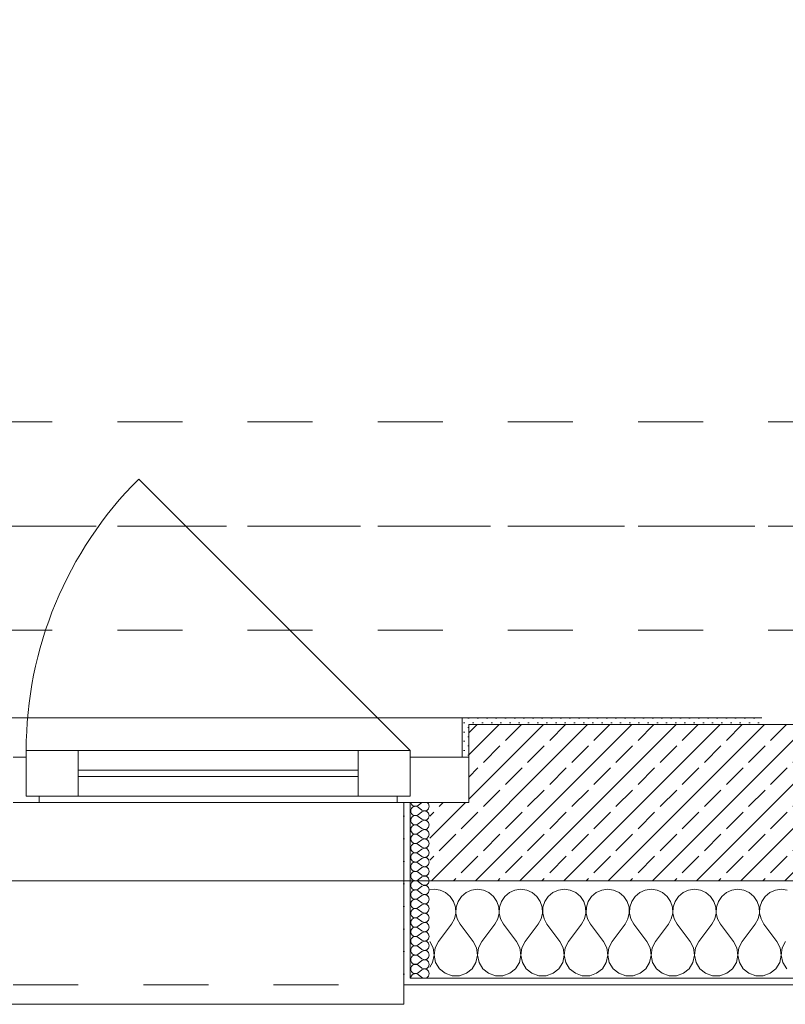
# Model space of a CAD drawing. Header units: metres. Extents: x -3.5 to 65.3, y -10.9 to 16.7.
# Tile 15 of 184: x 10 to 11.2, y -0.2 to 1.3. Entities that reach past the tile are written whole.
import ezdxf

# ---------------------------------------------------------------- set-up
doc = ezdxf.new("R2010")
doc.units = ezdxf.units.M
doc.header["$MEASUREMENT"] = 0
for name, pattern in [('Achse', [0.08, 0.04, -0.02, 0, -0.02]), ('Strichlinie doppelt', [0.218722, 0.105833, -0.042333, 0.028222, -0.042333]), ('Strichlinie eng', [0.046, 0.03, -0.016]), ('Untersicht', [0.04, 0.03, -0.01])]:
    doc.linetypes.add(name, pattern=pattern)
for name, color, linetype in [('451 - Universal.Achsen Raster', 7, 'Continuous'), ('603 - Struktur.Bodenplatte_ Decke Roh', 7, 'Continuous'), ('604 - Struktur.Wand Aussen', 7, 'Continuous'), ('608 - Struktur.Träger', 7, 'Continuous')]:
    doc.layers.add(name, color=color, linetype=linetype)
pattern_1 = [(0, (0, 0), (0, 0.03464102), [0, -0.02]), (0, (0.01, 0.01732), (0, 0.03464102), [0, -0.02])]
pattern_2 = [(45, (0, 0), (-0.007071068, 0.007071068), [0, -0.01])]

# ---------------------------------------------------------------- blocks, each defined once
blk = doc.blocks.new('*X16')
at = {"layer": '604 - Struktur.Wand Aussen', "color": 7, "linetype": 'Continuous', "lineweight": 5}
for p, q in [((10.6667, -0.0083), (10.66, -0.0093)), ((10.6758, -0.0096), (10.6667, -0.0083)), ((10.6842, -0.0133), (10.6758, -0.0096)), ((10.6913, -0.0192), (10.6842, -0.0133)), ((10.7158, -0.0133), (10.7087, -0.0192)), ((10.7242, -0.0096), (10.7158, -0.0133)), ((10.7333, -0.0083), (10.7242, -0.0096)), ((10.7424, -0.0096), (10.7333, -0.0083)), ((10.7509, -0.0133), (10.7424, -0.0096)), ((10.7579, -0.0192), (10.7509, -0.0133)), ((10.7825, -0.0133), (10.7754, -0.0192)), ((10.7909, -0.0096), (10.7825, -0.0133)), ((10.8, -0.0083), (10.7909, -0.0096)), ((10.8091, -0.0096), (10.8, -0.0083)), ((10.8175, -0.0133), (10.8091, -0.0096)), ((10.8246, -0.0192), (10.8175, -0.0133)), ((10.8491, -0.0133), (10.8421, -0.0192)), ((10.8576, -0.0096), (10.8491, -0.0133)), ((10.8667, -0.0083), (10.8576, -0.0096)), ((10.8758, -0.0096), (10.8667, -0.0083)), ((10.8842, -0.0133), (10.8758, -0.0096)), ((10.8913, -0.0192), (10.8842, -0.0133)), ((10.9158, -0.0133), (10.9087, -0.0192)), ((10.9242, -0.0096), (10.9158, -0.0133)), ((10.9333, -0.0083), (10.9242, -0.0096)), ((10.9424, -0.0096), (10.9333, -0.0083)), ((10.9509, -0.0133), (10.9424, -0.0096)), ((10.9579, -0.0192), (10.9509, -0.0133)), ((10.9825, -0.0133), (10.9754, -0.0192)), ((10.9909, -0.0096), (10.9825, -0.0133)), ((11, -0.0083), (10.9909, -0.0096)), ((11.0091, -0.0096), (11, -0.0083)), ((11.0175, -0.0133), (11.0091, -0.0096)), ((11.0246, -0.0192), (11.0175, -0.0133)), ((11.0491, -0.0133), (11.0421, -0.0192)), ((11.0576, -0.0096), (11.0491, -0.0133)), ((11.0667, -0.0083), (11.0576, -0.0096)), ((11.0758, -0.0096), (11.0667, -0.0083)), ((11.0842, -0.0133), (11.0758, -0.0096)), ((11.0913, -0.0192), (11.0842, -0.0133)), ((11.1158, -0.0133), (11.1087, -0.0192)), ((11.1242, -0.0096), (11.1158, -0.0133)), ((11.1333, -0.0083), (11.1242, -0.0096)), ((11.1424, -0.0096), (11.1333, -0.0083)), ((11.1509, -0.0133), (11.1424, -0.0096)), ((11.1579, -0.0192), (11.1509, -0.0133)), ((11.1825, -0.0133), (11.1754, -0.0192)), ((11.1909, -0.0096), (11.1825, -0.0133)), ((11.2, -0.0083), (11.1909, -0.0096)), ((11.2091, -0.0096), (11.2, -0.0083)), ((10.6965, -0.0268), (10.6913, -0.0192)), ((10.6994, -0.0355), (10.6965, -0.0268)), ((10.7035, -0.0268), (10.7006, -0.0355)), ((10.7087, -0.0192), (10.7035, -0.0268)), ((10.7631, -0.0268), (10.7579, -0.0192)), ((10.7661, -0.0355), (10.7631, -0.0268)), ((10.7702, -0.0268), (10.7672, -0.0355)), ((10.7754, -0.0192), (10.7702, -0.0268)), ((10.8298, -0.0268), (10.8246, -0.0192)), ((10.8328, -0.0355), (10.8298, -0.0268)), ((10.8369, -0.0268), (10.8339, -0.0355)), ((10.8421, -0.0192), (10.8369, -0.0268)), ((10.8965, -0.0268), (10.8913, -0.0192)), ((10.8994, -0.0355), (10.8965, -0.0268)), ((10.9035, -0.0268), (10.9006, -0.0355)), ((10.9087, -0.0192), (10.9035, -0.0268)), ((10.9631, -0.0268), (10.9579, -0.0192)), ((10.9661, -0.0355), (10.9631, -0.0268)), ((10.9702, -0.0268), (10.9672, -0.0355)), ((10.9754, -0.0192), (10.9702, -0.0268)), ((11.0298, -0.0268), (11.0246, -0.0192)), ((11.0328, -0.0355), (11.0298, -0.0268)), ((11.0369, -0.0268), (11.0339, -0.0355)), ((11.0421, -0.0192), (11.0369, -0.0268)), ((11.0965, -0.0268), (11.0913, -0.0192)), ((11.0994, -0.0355), (11.0965, -0.0268)), ((11.1035, -0.0268), (11.1006, -0.0355)), ((11.1087, -0.0192), (11.1035, -0.0268)), ((11.1631, -0.0268), (11.1579, -0.0192)), ((11.1661, -0.0355), (11.1631, -0.0268)), ((11.1702, -0.0268), (11.1672, -0.0355)), ((11.1754, -0.0192), (11.1702, -0.0268)), ((10.6978, -0.0536), (10.6999, -0.0447)), ((10.6999, -0.0447), (10.6994, -0.0355)), ((10.7006, -0.0355), (10.7001, -0.0447)), ((10.7001, -0.0447), (10.7022, -0.0536)), ((10.7645, -0.0536), (10.7665, -0.0447)), ((10.7665, -0.0447), (10.7661, -0.0355)), ((10.7672, -0.0355), (10.7668, -0.0447)), ((10.7668, -0.0447), (10.7689, -0.0536)), ((10.8311, -0.0536), (10.8332, -0.0447)), ((10.8332, -0.0447), (10.8328, -0.0355)), ((10.8339, -0.0355), (10.8335, -0.0447)), ((10.8335, -0.0447), (10.8355, -0.0536)), ((10.8978, -0.0536), (10.8999, -0.0447)), ((10.8999, -0.0447), (10.8994, -0.0355)), ((10.9006, -0.0355), (10.9001, -0.0447)), ((10.9001, -0.0447), (10.9022, -0.0536)), ((10.9645, -0.0536), (10.9665, -0.0447)), ((10.9665, -0.0447), (10.9661, -0.0355)), ((10.9672, -0.0355), (10.9668, -0.0447)), ((10.9668, -0.0447), (10.9689, -0.0536)), ((11.0311, -0.0536), (11.0332, -0.0447)), ((11.0332, -0.0447), (11.0328, -0.0355)), ((11.0339, -0.0355), (11.0335, -0.0447)), ((11.0335, -0.0447), (11.0355, -0.0536)), ((11.0978, -0.0536), (11.0999, -0.0447)), ((11.0999, -0.0447), (11.0994, -0.0355)), ((11.1006, -0.0355), (11.1001, -0.0447)), ((11.1001, -0.0447), (11.1022, -0.0536)), ((11.1645, -0.0536), (11.1665, -0.0447)), ((11.1665, -0.0447), (11.1661, -0.0355)), ((11.1672, -0.0355), (11.1668, -0.0447)), ((11.1668, -0.0447), (11.1689, -0.0536)), ((10.6933, -0.0617), (10.6978, -0.0536)), ((10.7022, -0.0536), (10.7067, -0.0617)), ((10.76, -0.0617), (10.7645, -0.0536)), ((10.7689, -0.0536), (10.7733, -0.0617)), ((10.8267, -0.0617), (10.8311, -0.0536)), ((10.8355, -0.0536), (10.84, -0.0617)), ((10.8933, -0.0617), (10.8978, -0.0536)), ((10.9022, -0.0536), (10.9067, -0.0617)), ((10.96, -0.0617), (10.9645, -0.0536)), ((10.9689, -0.0536), (10.9733, -0.0617)), ((11.0267, -0.0617), (11.0311, -0.0536)), ((11.0355, -0.0536), (11.04, -0.0617)), ((11.0933, -0.0617), (11.0978, -0.0536)), ((11.1022, -0.0536), (11.1067, -0.0617)), ((11.16, -0.0617), (11.1645, -0.0536)), ((11.1689, -0.0536), (11.1733, -0.0617)), ((10.6733, -0.0883), (10.6933, -0.0617)), ((10.7267, -0.0883), (10.7067, -0.0617)), ((10.74, -0.0883), (10.76, -0.0617)), ((10.7933, -0.0883), (10.7733, -0.0617)), ((10.8067, -0.0883), (10.8267, -0.0617)), ((10.86, -0.0883), (10.84, -0.0617)), ((10.8733, -0.0883), (10.8933, -0.0617)), ((10.9267, -0.0883), (10.9067, -0.0617)), ((10.94, -0.0883), (10.96, -0.0617)), ((10.9933, -0.0883), (10.9733, -0.0617)), ((11.0067, -0.0883), (11.0267, -0.0617)), ((11.06, -0.0883), (11.04, -0.0617)), ((11.0733, -0.0883), (11.0933, -0.0617)), ((11.1267, -0.0883), (11.1067, -0.0617)), ((11.14, -0.0883), (11.16, -0.0617)), ((11.1933, -0.0883), (11.1733, -0.0617)), ((10.6651, -0.0984), (10.66, -0.0883)), ((10.6733, -0.0883), (10.6682, -0.0984)), ((10.7318, -0.0984), (10.7267, -0.0883)), ((10.74, -0.0883), (10.7349, -0.0984)), ((10.7985, -0.0984), (10.7933, -0.0883)), ((10.8067, -0.0883), (10.8015, -0.0984)), ((10.8651, -0.0984), (10.86, -0.0883)), ((10.8733, -0.0883), (10.8682, -0.0984)), ((10.9318, -0.0984), (10.9267, -0.0883)), ((10.94, -0.0883), (10.9349, -0.0984)), ((10.9985, -0.0984), (10.9933, -0.0883)), ((11.0067, -0.0883), (11.0015, -0.0984)), ((11.0651, -0.0984), (11.06, -0.0883)), ((11.0733, -0.0883), (11.0682, -0.0984)), ((11.1318, -0.0984), (11.1267, -0.0883)), ((11.14, -0.0883), (11.1349, -0.0984)), ((11.1985, -0.0984), (11.1933, -0.0883)), ((11.2067, -0.0883), (11.2015, -0.0984)), ((10.6666, -0.1096), (10.6651, -0.0984)), ((10.6682, -0.0984), (10.6667, -0.1096)), ((10.7333, -0.1096), (10.7318, -0.0984)), ((10.7349, -0.0984), (10.7334, -0.1096)), ((10.8, -0.1096), (10.7985, -0.0984)), ((10.8015, -0.0984), (10.8, -0.1096)), ((10.8666, -0.1096), (10.8651, -0.0984)), ((10.8682, -0.0984), (10.8667, -0.1096)), ((10.9333, -0.1096), (10.9318, -0.0984)), ((10.9349, -0.0984), (10.9334, -0.1096)), ((11, -0.1096), (10.9985, -0.0984)), ((11.0015, -0.0984), (11, -0.1096)), ((11.0666, -0.1096), (11.0651, -0.0984)), ((11.0682, -0.0984), (11.0667, -0.1096)), ((11.1333, -0.1096), (11.1318, -0.0984)), ((11.1349, -0.0984), (11.1334, -0.1096)), ((11.2, -0.1096), (11.1985, -0.0984)), ((11.2015, -0.0984), (11.2, -0.1096)), ((10.66, -0.1277), (10.6643, -0.1207)), ((10.6643, -0.1207), (10.6666, -0.1096)), ((10.6667, -0.1096), (10.669, -0.1207)), ((10.669, -0.1207), (10.6749, -0.1303)), ((10.7251, -0.1303), (10.731, -0.1207)), ((10.731, -0.1207), (10.7333, -0.1096)), ((10.7334, -0.1096), (10.7357, -0.1207)), ((10.7357, -0.1207), (10.7416, -0.1303)), ((10.7917, -0.1303), (10.7976, -0.1207)), ((10.7976, -0.1207), (10.8, -0.1096)), ((10.8, -0.1096), (10.8024, -0.1207)), ((10.8024, -0.1207), (10.8083, -0.1303)), ((10.8584, -0.1303), (10.8643, -0.1207)), ((10.8643, -0.1207), (10.8666, -0.1096)), ((10.8667, -0.1096), (10.869, -0.1207)), ((10.869, -0.1207), (10.8749, -0.1303)), ((10.9251, -0.1303), (10.931, -0.1207)), ((10.931, -0.1207), (10.9333, -0.1096)), ((10.9334, -0.1096), (10.9357, -0.1207)), ((10.9357, -0.1207), (10.9416, -0.1303)), ((10.9917, -0.1303), (10.9976, -0.1207)), ((10.9976, -0.1207), (11, -0.1096)), ((11, -0.1096), (11.0024, -0.1207)), ((11.0024, -0.1207), (11.0083, -0.1303)), ((11.0584, -0.1303), (11.0643, -0.1207)), ((11.0643, -0.1207), (11.0666, -0.1096)), ((11.0667, -0.1096), (11.069, -0.1207)), ((11.069, -0.1207), (11.0749, -0.1303)), ((11.1251, -0.1303), (11.131, -0.1207)), ((11.131, -0.1207), (11.1333, -0.1096)), ((11.1334, -0.1096), (11.1357, -0.1207)), ((11.1357, -0.1207), (11.1416, -0.1303)), ((11.1917, -0.1303), (11.1976, -0.1207)), ((11.1976, -0.1207), (11.2, -0.1096)), ((11.2, -0.1096), (11.2024, -0.1207)), ((11.2024, -0.1207), (11.2083, -0.1303)), ((10.6749, -0.1303), (10.6837, -0.1374)), ((10.7163, -0.1374), (10.7251, -0.1303)), ((10.7416, -0.1303), (10.7504, -0.1374)), ((10.783, -0.1374), (10.7917, -0.1303)), ((10.8083, -0.1303), (10.817, -0.1374)), ((10.8496, -0.1374), (10.8584, -0.1303)), ((10.8749, -0.1303), (10.8837, -0.1374)), ((10.9163, -0.1374), (10.9251, -0.1303)), ((10.9416, -0.1303), (10.9504, -0.1374)), ((10.983, -0.1374), (10.9917, -0.1303)), ((11.0083, -0.1303), (11.017, -0.1374)), ((11.0496, -0.1374), (11.0584, -0.1303)), ((11.0749, -0.1303), (11.0837, -0.1374)), ((11.1163, -0.1374), (11.1251, -0.1303)), ((11.1416, -0.1303), (11.1504, -0.1374)), ((11.183, -0.1374), (11.1917, -0.1303)), ((10.6837, -0.1374), (10.6943, -0.1412)), ((10.6943, -0.1412), (10.7057, -0.1412)), ((10.7057, -0.1412), (10.7163, -0.1374)), ((10.7504, -0.1374), (10.761, -0.1412)), ((10.761, -0.1412), (10.7723, -0.1412)), ((10.7723, -0.1412), (10.783, -0.1374)), ((10.817, -0.1374), (10.8277, -0.1412)), ((10.8277, -0.1412), (10.839, -0.1412)), ((10.839, -0.1412), (10.8496, -0.1374)), ((10.8837, -0.1374), (10.8943, -0.1412)), ((10.8943, -0.1412), (10.9057, -0.1412)), ((10.9057, -0.1412), (10.9163, -0.1374)), ((10.9504, -0.1374), (10.961, -0.1412)), ((10.961, -0.1412), (10.9723, -0.1412)), ((10.9723, -0.1412), (10.983, -0.1374)), ((11.017, -0.1374), (11.0277, -0.1412)), ((11.0277, -0.1412), (11.039, -0.1412)), ((11.039, -0.1412), (11.0496, -0.1374)), ((11.0837, -0.1374), (11.0943, -0.1412)), ((11.0943, -0.1412), (11.1057, -0.1412)), ((11.1057, -0.1412), (11.1163, -0.1374)), ((11.1504, -0.1374), (11.161, -0.1412)), ((11.161, -0.1412), (11.1723, -0.1412)), ((11.1723, -0.1412), (11.183, -0.1374))]:
    blk.add_line(p, q, dxfattribs=at)
blk = doc.blocks.new('*X46')
at = {"layer": '604 - Struktur.Wand Aussen', "color": 7, "linetype": 'Continuous', "lineweight": 5}
for p, q in [((10.6309, 0.125), (10.631, 0.1245)), ((10.631, 0.1245), (10.6318, 0.1227)), ((10.6318, 0.1227), (10.633, 0.1212)), ((10.633, 0.1212), (10.6347, 0.12)), ((10.6479, 0.125), (10.6421, 0.1207)), ((10.6582, 0.123), (10.6561, 0.125)), ((10.6593, 0.1193), (10.6582, 0.123)), ((10.631, 0.1141), (10.6307, 0.1121)), ((10.6307, 0.1121), (10.631, 0.1102)), ((10.6318, 0.1159), (10.631, 0.1141)), ((10.631, 0.1102), (10.6318, 0.1084)), ((10.633, 0.1174), (10.6318, 0.1159)), ((10.6318, 0.1084), (10.633, 0.1069)), ((10.6347, 0.1185), (10.633, 0.1174)), ((10.633, 0.1069), (10.6347, 0.1058)), ((10.6347, 0.12), (10.6365, 0.1194)), ((10.6365, 0.1192), (10.6347, 0.1185)), ((10.6365, 0.1194), (10.6385, 0.1193)), ((10.6385, 0.1193), (10.6365, 0.1192)), ((10.6385, 0.1193), (10.6404, 0.1198)), ((10.6404, 0.1188), (10.6385, 0.1193)), ((10.6404, 0.1198), (10.6421, 0.1207)), ((10.6421, 0.1179), (10.6404, 0.1188)), ((10.6404, 0.1055), (10.6421, 0.1064)), ((10.6479, 0.1136), (10.6421, 0.1179)), ((10.6479, 0.1107), (10.6421, 0.1064)), ((10.6479, 0.1136), (10.6515, 0.1122)), ((10.6515, 0.1121), (10.6479, 0.1107)), ((10.6515, 0.1122), (10.6553, 0.1129)), ((10.6553, 0.1114), (10.6515, 0.1121)), ((10.6553, 0.1129), (10.6582, 0.1155)), ((10.6582, 0.1088), (10.6553, 0.1114)), ((10.6582, 0.1155), (10.6593, 0.1193)), ((10.6593, 0.105), (10.6582, 0.1088)), ((10.631, 0.0998), (10.6307, 0.0979)), ((10.6307, 0.0979), (10.631, 0.0959)), ((10.6318, 0.1016), (10.631, 0.0998)), ((10.631, 0.0959), (10.6318, 0.0941)), ((10.633, 0.1031), (10.6318, 0.1016)), ((10.6318, 0.0941), (10.633, 0.0926)), ((10.6347, 0.1042), (10.633, 0.1031)), ((10.633, 0.0926), (10.6347, 0.0915)), ((10.6347, 0.1058), (10.6365, 0.1051)), ((10.6365, 0.1049), (10.6347, 0.1042)), ((10.6347, 0.0915), (10.6365, 0.0908)), ((10.6365, 0.1051), (10.6385, 0.105)), ((10.6385, 0.105), (10.6365, 0.1049)), ((10.6365, 0.0908), (10.6385, 0.0907)), ((10.6385, 0.105), (10.6404, 0.1055)), ((10.6404, 0.1045), (10.6385, 0.105)), ((10.6385, 0.0907), (10.6404, 0.0912)), ((10.6421, 0.1036), (10.6404, 0.1045)), ((10.6404, 0.0912), (10.6421, 0.0921)), ((10.6479, 0.0993), (10.6421, 0.1036)), ((10.6479, 0.0964), (10.6421, 0.0921)), ((10.6479, 0.0993), (10.6515, 0.0979)), ((10.6515, 0.0978), (10.6479, 0.0964)), ((10.6515, 0.0979), (10.6553, 0.0986)), ((10.6553, 0.0971), (10.6515, 0.0978)), ((10.6553, 0.0986), (10.6582, 0.1012)), ((10.6582, 0.0945), (10.6553, 0.0971)), ((10.6582, 0.1012), (10.6593, 0.105)), ((10.6593, 0.0907), (10.6582, 0.0945)), ((10.631, 0.0855), (10.6307, 0.0836)), ((10.6307, 0.0836), (10.631, 0.0816)), ((10.6318, 0.0873), (10.631, 0.0855)), ((10.631, 0.0816), (10.6318, 0.0798)), ((10.633, 0.0888), (10.6318, 0.0873)), ((10.6318, 0.0798), (10.633, 0.0783)), ((10.6347, 0.09), (10.633, 0.0888)), ((10.633, 0.0783), (10.6347, 0.0772)), ((10.6347, 0.0757), (10.633, 0.0746)), ((10.6365, 0.0906), (10.6347, 0.09)), ((10.6347, 0.0772), (10.6365, 0.0766)), ((10.6365, 0.0763), (10.6347, 0.0757)), ((10.6385, 0.0907), (10.6365, 0.0906)), ((10.6365, 0.0766), (10.6385, 0.0765)), ((10.6385, 0.0764), (10.6365, 0.0763)), ((10.6404, 0.0902), (10.6385, 0.0907)), ((10.6385, 0.0765), (10.6404, 0.0769)), ((10.6404, 0.076), (10.6385, 0.0764)), ((10.6421, 0.0893), (10.6404, 0.0902)), ((10.6404, 0.0769), (10.6421, 0.0779)), ((10.6421, 0.075), (10.6404, 0.076)), ((10.6479, 0.085), (10.6421, 0.0893)), ((10.6479, 0.0821), (10.6421, 0.0779)), ((10.6479, 0.085), (10.6515, 0.0836)), ((10.6515, 0.0835), (10.6479, 0.0821)), ((10.6515, 0.0836), (10.6553, 0.0843)), ((10.6553, 0.0828), (10.6515, 0.0835)), ((10.6553, 0.0843), (10.6582, 0.087)), ((10.6582, 0.0802), (10.6553, 0.0828)), ((10.6582, 0.087), (10.6593, 0.0907)), ((10.6593, 0.0764), (10.6582, 0.0802)), ((10.6582, 0.0727), (10.6593, 0.0764)), ((10.631, 0.0712), (10.6307, 0.0693)), ((10.6307, 0.0693), (10.631, 0.0673)), ((10.6318, 0.073), (10.631, 0.0712)), ((10.631, 0.0673), (10.6318, 0.0655)), ((10.633, 0.0746), (10.6318, 0.073)), ((10.6318, 0.0655), (10.633, 0.064)), ((10.633, 0.064), (10.6347, 0.0629)), ((10.6347, 0.0614), (10.633, 0.0603)), ((10.6347, 0.0629), (10.6365, 0.0623)), ((10.6365, 0.062), (10.6347, 0.0614)), ((10.6365, 0.0623), (10.6385, 0.0622)), ((10.6385, 0.0621), (10.6365, 0.062)), ((10.6385, 0.0622), (10.6404, 0.0626)), ((10.6404, 0.0617), (10.6385, 0.0621)), ((10.6404, 0.0626), (10.6421, 0.0636)), ((10.6421, 0.0607), (10.6404, 0.0617)), ((10.6479, 0.0707), (10.6421, 0.075)), ((10.6479, 0.0679), (10.6421, 0.0636)), ((10.6479, 0.0564), (10.6421, 0.0607)), ((10.6479, 0.0707), (10.6515, 0.0693)), ((10.6515, 0.0693), (10.6479, 0.0679)), ((10.6515, 0.0693), (10.6553, 0.07)), ((10.6553, 0.0685), (10.6515, 0.0693)), ((10.6553, 0.07), (10.6582, 0.0727)), ((10.6582, 0.0659), (10.6553, 0.0685)), ((10.6593, 0.0621), (10.6582, 0.0659)), ((10.6582, 0.0584), (10.6593, 0.0621)), ((10.631, 0.057), (10.6307, 0.055)), ((10.6307, 0.055), (10.631, 0.053)), ((10.6318, 0.0588), (10.631, 0.057)), ((10.631, 0.053), (10.6318, 0.0512)), ((10.633, 0.0603), (10.6318, 0.0588)), ((10.6318, 0.0512), (10.633, 0.0497)), ((10.633, 0.046), (10.6318, 0.0445)), ((10.633, 0.0497), (10.6347, 0.0486)), ((10.6347, 0.0471), (10.633, 0.046)), ((10.6347, 0.0486), (10.6365, 0.048)), ((10.6365, 0.0477), (10.6347, 0.0471)), ((10.6365, 0.048), (10.6385, 0.0479)), ((10.6385, 0.0478), (10.6365, 0.0477)), ((10.6385, 0.0479), (10.6404, 0.0483)), ((10.6404, 0.0474), (10.6385, 0.0478)), ((10.6404, 0.0483), (10.6421, 0.0493)), ((10.6421, 0.0464), (10.6404, 0.0474)), ((10.6479, 0.0536), (10.6421, 0.0493)), ((10.6479, 0.0421), (10.6421, 0.0464)), ((10.6479, 0.0564), (10.6515, 0.055)), ((10.6515, 0.055), (10.6479, 0.0536)), ((10.6515, 0.055), (10.6553, 0.0558)), ((10.6553, 0.0542), (10.6515, 0.055)), ((10.6553, 0.0558), (10.6582, 0.0584)), ((10.6582, 0.0516), (10.6553, 0.0542)), ((10.6593, 0.0479), (10.6582, 0.0516)), ((10.6582, 0.0441), (10.6593, 0.0479)), ((10.631, 0.0427), (10.6307, 0.0407)), ((10.6307, 0.0407), (10.631, 0.0388)), ((10.6318, 0.0445), (10.631, 0.0427)), ((10.631, 0.0388), (10.6318, 0.037)), ((10.6318, 0.037), (10.633, 0.0354)), ((10.633, 0.0317), (10.6318, 0.0302)), ((10.633, 0.0354), (10.6347, 0.0343)), ((10.6347, 0.0328), (10.633, 0.0317)), ((10.6347, 0.0343), (10.6365, 0.0337)), ((10.6365, 0.0334), (10.6347, 0.0328)), ((10.6365, 0.0337), (10.6385, 0.0336)), ((10.6385, 0.0335), (10.6365, 0.0334)), ((10.6385, 0.0336), (10.6404, 0.034)), ((10.6404, 0.0331), (10.6385, 0.0335)), ((10.6404, 0.034), (10.6421, 0.035)), ((10.6421, 0.0321), (10.6404, 0.0331)), ((10.6479, 0.0393), (10.6421, 0.035)), ((10.6479, 0.0279), (10.6421, 0.0321)), ((10.6479, 0.0421), (10.6515, 0.0407)), ((10.6515, 0.0407), (10.6479, 0.0393)), ((10.6515, 0.0407), (10.6553, 0.0415)), ((10.6553, 0.04), (10.6515, 0.0407)), ((10.6553, 0.0415), (10.6582, 0.0441)), ((10.6582, 0.0373), (10.6553, 0.04)), ((10.6593, 0.0336), (10.6582, 0.0373)), ((10.6582, 0.0298), (10.6593, 0.0336)), ((10.631, 0.0284), (10.6307, 0.0264)), ((10.6307, 0.0264), (10.631, 0.0245)), ((10.6318, 0.0302), (10.631, 0.0284)), ((10.631, 0.0245), (10.6318, 0.0227)), ((10.6318, 0.0159), (10.631, 0.0141)), ((10.6318, 0.0227), (10.633, 0.0212)), ((10.633, 0.0174), (10.6318, 0.0159)), ((10.633, 0.0212), (10.6347, 0.02)), ((10.6347, 0.0185), (10.633, 0.0174)), ((10.6347, 0.02), (10.6365, 0.0194)), ((10.6365, 0.0192), (10.6347, 0.0185)), ((10.6365, 0.0194), (10.6385, 0.0193)), ((10.6385, 0.0193), (10.6365, 0.0192)), ((10.6385, 0.0193), (10.6404, 0.0198)), ((10.6404, 0.0188), (10.6385, 0.0193)), ((10.6404, 0.0198), (10.6421, 0.0207)), ((10.6421, 0.0179), (10.6404, 0.0188)), ((10.6479, 0.025), (10.6421, 0.0207)), ((10.6479, 0.0136), (10.6421, 0.0179)), ((10.6479, 0.0279), (10.6515, 0.0265)), ((10.6515, 0.0264), (10.6479, 0.025)), ((10.6515, 0.0265), (10.6553, 0.0272)), ((10.6553, 0.0257), (10.6515, 0.0264)), ((10.6553, 0.0272), (10.6582, 0.0298)), ((10.6582, 0.023), (10.6553, 0.0257)), ((10.6553, 0.0129), (10.6582, 0.0155)), ((10.6593, 0.0193), (10.6582, 0.023)), ((10.6582, 0.0155), (10.6593, 0.0193)), ((10.631, 0.0141), (10.6307, 0.0121)), ((10.6307, 0.0121), (10.631, 0.0102)), ((10.631, 0.0102), (10.6318, 0.0084)), ((10.6318, 0.0016), (10.631, -0.0002)), ((10.6318, 0.0084), (10.633, 0.0069)), ((10.633, 0.0031), (10.6318, 0.0016)), ((10.633, 0.0069), (10.6347, 0.0058)), ((10.6347, 0.0042), (10.633, 0.0031)), ((10.6347, 0.0058), (10.6365, 0.0051)), ((10.6365, 0.0049), (10.6347, 0.0042)), ((10.6365, 0.0051), (10.6385, 0.005)), ((10.6385, 0.005), (10.6365, 0.0049)), ((10.6385, 0.005), (10.6404, 0.0055)), ((10.6404, 0.0045), (10.6385, 0.005)), ((10.6404, 0.0055), (10.6421, 0.0064)), ((10.6421, 0.0036), (10.6404, 0.0045)), ((10.6479, 0.0107), (10.6421, 0.0064)), ((10.6479, -0.0007), (10.6421, 0.0036)), ((10.6479, 0.0136), (10.6515, 0.0122)), ((10.6515, 0.0121), (10.6479, 0.0107)), ((10.6515, 0.0122), (10.6553, 0.0129)), ((10.6553, 0.0114), (10.6515, 0.0121)), ((10.6582, 0.0088), (10.6553, 0.0114)), ((10.6553, -0.0014), (10.6582, 0.0012)), ((10.6593, 0.005), (10.6582, 0.0088)), ((10.6582, 0.0012), (10.6593, 0.005)), ((10.631, -0.0002), (10.6307, -0.0021)), ((10.6307, -0.0021), (10.631, -0.0041)), ((10.631, -0.0145), (10.6307, -0.0164)), ((10.631, -0.0041), (10.6318, -0.0059)), ((10.6318, -0.0127), (10.631, -0.0145)), ((10.6318, -0.0059), (10.633, -0.0074)), ((10.633, -0.0112), (10.6318, -0.0127)), ((10.633, -0.0074), (10.6347, -0.0085)), ((10.6347, -0.01), (10.633, -0.0112)), ((10.6347, -0.0085), (10.6365, -0.0092)), ((10.6365, -0.0094), (10.6347, -0.01)), ((10.6365, -0.0092), (10.6385, -0.0093)), ((10.6385, -0.0093), (10.6365, -0.0094)), ((10.6385, -0.0093), (10.6404, -0.0088)), ((10.6404, -0.0098), (10.6385, -0.0093)), ((10.6404, -0.0088), (10.6421, -0.0079)), ((10.6421, -0.0107), (10.6404, -0.0098)), ((10.6479, -0.0036), (10.6421, -0.0079)), ((10.6479, -0.015), (10.6421, -0.0107)), ((10.6479, -0.0007), (10.6515, -0.0021)), ((10.6515, -0.0022), (10.6479, -0.0036)), ((10.6479, -0.015), (10.6515, -0.0164)), ((10.6515, -0.0021), (10.6553, -0.0014)), ((10.6553, -0.0029), (10.6515, -0.0022)), ((10.6582, -0.0055), (10.6553, -0.0029)), ((10.6553, -0.0157), (10.6582, -0.013)), ((10.6593, -0.0093), (10.6582, -0.0055)), ((10.6582, -0.013), (10.6593, -0.0093)), ((10.6307, -0.0164), (10.631, -0.0184)), ((10.631, -0.0288), (10.6307, -0.0307)), ((10.631, -0.0184), (10.6318, -0.0202)), ((10.6318, -0.027), (10.631, -0.0288)), ((10.6318, -0.0202), (10.633, -0.0217)), ((10.633, -0.0254), (10.6318, -0.027)), ((10.633, -0.0217), (10.6347, -0.0228)), ((10.6347, -0.0243), (10.633, -0.0254)), ((10.6347, -0.0228), (10.6365, -0.0234)), ((10.6365, -0.0237), (10.6347, -0.0243)), ((10.6365, -0.0234), (10.6385, -0.0235)), ((10.6385, -0.0236), (10.6365, -0.0237)), ((10.6385, -0.0235), (10.6404, -0.0231)), ((10.6404, -0.024), (10.6385, -0.0236)), ((10.6404, -0.0231), (10.6421, -0.0221)), ((10.6421, -0.025), (10.6404, -0.024)), ((10.6479, -0.0179), (10.6421, -0.0221)), ((10.6479, -0.0293), (10.6421, -0.025)), ((10.6515, -0.0165), (10.6479, -0.0179)), ((10.6479, -0.0293), (10.6515, -0.0307)), ((10.6515, -0.0164), (10.6553, -0.0157)), ((10.6553, -0.0172), (10.6515, -0.0165)), ((10.6515, -0.0307), (10.6553, -0.03)), ((10.6582, -0.0198), (10.6553, -0.0172)), ((10.6553, -0.03), (10.6582, -0.0273)), ((10.6593, -0.0236), (10.6582, -0.0198)), ((10.6582, -0.0273), (10.6593, -0.0236)), ((10.6307, -0.0307), (10.631, -0.0327)), ((10.631, -0.043), (10.6307, -0.045)), ((10.6307, -0.045), (10.631, -0.047)), ((10.631, -0.0327), (10.6318, -0.0345)), ((10.6318, -0.0412), (10.631, -0.043)), ((10.6318, -0.0345), (10.633, -0.036)), ((10.633, -0.0397), (10.6318, -0.0412)), ((10.633, -0.036), (10.6347, -0.0371)), ((10.6347, -0.0386), (10.633, -0.0397)), ((10.6347, -0.0371), (10.6365, -0.0377)), ((10.6365, -0.038), (10.6347, -0.0386)), ((10.6365, -0.0377), (10.6385, -0.0378)), ((10.6385, -0.0379), (10.6365, -0.038)), ((10.6385, -0.0378), (10.6404, -0.0374)), ((10.6404, -0.0383), (10.6385, -0.0379)), ((10.6404, -0.0374), (10.6421, -0.0364)), ((10.6421, -0.0393), (10.6404, -0.0383)), ((10.6479, -0.0321), (10.6421, -0.0364)), ((10.6479, -0.0436), (10.6421, -0.0393)), ((10.6515, -0.0307), (10.6479, -0.0321)), ((10.6479, -0.0436), (10.6515, -0.045)), ((10.6515, -0.045), (10.6479, -0.0464)), ((10.6553, -0.0315), (10.6515, -0.0307)), ((10.6515, -0.045), (10.6553, -0.0442)), ((10.6553, -0.0458), (10.6515, -0.045)), ((10.6582, -0.0341), (10.6553, -0.0315)), ((10.6553, -0.0442), (10.6582, -0.0416)), ((10.6593, -0.0379), (10.6582, -0.0341)), ((10.6582, -0.0416), (10.6593, -0.0379)), ((10.631, -0.0573), (10.6307, -0.0593)), ((10.6307, -0.0593), (10.631, -0.0612)), ((10.631, -0.047), (10.6318, -0.0488)), ((10.6318, -0.0555), (10.631, -0.0573)), ((10.6318, -0.0488), (10.633, -0.0503)), ((10.633, -0.054), (10.6318, -0.0555)), ((10.633, -0.0503), (10.6347, -0.0514)), ((10.6347, -0.0529), (10.633, -0.054)), ((10.6347, -0.0514), (10.6365, -0.052)), ((10.6365, -0.0523), (10.6347, -0.0529)), ((10.6365, -0.052), (10.6385, -0.0521)), ((10.6385, -0.0522), (10.6365, -0.0523)), ((10.6385, -0.0521), (10.6404, -0.0517)), ((10.6404, -0.0526), (10.6385, -0.0522)), ((10.6404, -0.0517), (10.6421, -0.0507)), ((10.6421, -0.0536), (10.6404, -0.0526)), ((10.6479, -0.0464), (10.6421, -0.0507)), ((10.6479, -0.0579), (10.6421, -0.0536)), ((10.6479, -0.0579), (10.6515, -0.0593)), ((10.6515, -0.0593), (10.6479, -0.0607)), ((10.6515, -0.0593), (10.6553, -0.0585)), ((10.6553, -0.06), (10.6515, -0.0593)), ((10.6582, -0.0484), (10.6553, -0.0458)), ((10.6553, -0.0585), (10.6582, -0.0559)), ((10.6582, -0.0627), (10.6553, -0.06)), ((10.6593, -0.0521), (10.6582, -0.0484)), ((10.6582, -0.0559), (10.6593, -0.0521)), ((10.631, -0.0716), (10.6307, -0.0736)), ((10.6307, -0.0736), (10.631, -0.0755)), ((10.631, -0.0612), (10.6318, -0.063)), ((10.6318, -0.0698), (10.631, -0.0716)), ((10.631, -0.0755), (10.6318, -0.0773)), ((10.6318, -0.063), (10.633, -0.0646)), ((10.633, -0.0683), (10.6318, -0.0698)), ((10.633, -0.0646), (10.6347, -0.0657)), ((10.6347, -0.0672), (10.633, -0.0683)), ((10.6347, -0.0657), (10.6365, -0.0663)), ((10.6365, -0.0666), (10.6347, -0.0672)), ((10.6365, -0.0663), (10.6385, -0.0664)), ((10.6385, -0.0665), (10.6365, -0.0666)), ((10.6385, -0.0664), (10.6404, -0.066)), ((10.6404, -0.0669), (10.6385, -0.0665)), ((10.6404, -0.066), (10.6421, -0.065)), ((10.6421, -0.0679), (10.6404, -0.0669)), ((10.6479, -0.0607), (10.6421, -0.065)), ((10.6479, -0.0721), (10.6421, -0.0679)), ((10.6479, -0.075), (10.6421, -0.0793)), ((10.6479, -0.0721), (10.6515, -0.0735)), ((10.6515, -0.0736), (10.6479, -0.075)), ((10.6515, -0.0735), (10.6553, -0.0728)), ((10.6553, -0.0743), (10.6515, -0.0736)), ((10.6553, -0.0728), (10.6582, -0.0702)), ((10.6582, -0.077), (10.6553, -0.0743)), ((10.6593, -0.0664), (10.6582, -0.0627)), ((10.6582, -0.0702), (10.6593, -0.0664)), ((10.631, -0.0859), (10.6307, -0.0879)), ((10.6307, -0.0879), (10.631, -0.0898)), ((10.6318, -0.0841), (10.631, -0.0859)), ((10.631, -0.0898), (10.6318, -0.0916)), ((10.6318, -0.0773), (10.633, -0.0788)), ((10.633, -0.0826), (10.6318, -0.0841)), ((10.633, -0.0788), (10.6347, -0.08)), ((10.6347, -0.0815), (10.633, -0.0826)), ((10.6347, -0.08), (10.6365, -0.0806)), ((10.6365, -0.0808), (10.6347, -0.0815)), ((10.6365, -0.0806), (10.6385, -0.0807)), ((10.6385, -0.0807), (10.6365, -0.0808)), ((10.6385, -0.0807), (10.6404, -0.0802)), ((10.6404, -0.0812), (10.6385, -0.0807)), ((10.6404, -0.0802), (10.6421, -0.0793)), ((10.6421, -0.0821), (10.6404, -0.0812)), ((10.6479, -0.0864), (10.6421, -0.0821)), ((10.6479, -0.0893), (10.6421, -0.0936)), ((10.6479, -0.0864), (10.6515, -0.0878)), ((10.6515, -0.0879), (10.6479, -0.0893)), ((10.6515, -0.0878), (10.6553, -0.0871)), ((10.6553, -0.0886), (10.6515, -0.0879)), ((10.6553, -0.0871), (10.6582, -0.0845)), ((10.6582, -0.0912), (10.6553, -0.0886)), ((10.6593, -0.0807), (10.6582, -0.077)), ((10.6582, -0.0845), (10.6593, -0.0807)), ((10.631, -0.1002), (10.6307, -0.1021)), ((10.6307, -0.1021), (10.631, -0.1041)), ((10.6318, -0.0984), (10.631, -0.1002)), ((10.631, -0.1041), (10.6318, -0.1059)), ((10.6318, -0.0916), (10.633, -0.0931)), ((10.633, -0.0969), (10.6318, -0.0984)), ((10.6318, -0.1059), (10.633, -0.1074)), ((10.633, -0.0931), (10.6347, -0.0942)), ((10.6347, -0.0958), (10.633, -0.0969)), ((10.6347, -0.0942), (10.6365, -0.0949)), ((10.6365, -0.0951), (10.6347, -0.0958)), ((10.6365, -0.0949), (10.6385, -0.095)), ((10.6385, -0.095), (10.6365, -0.0951)), ((10.6385, -0.095), (10.6404, -0.0945)), ((10.6404, -0.0955), (10.6385, -0.095)), ((10.6404, -0.0945), (10.6421, -0.0936)), ((10.6421, -0.0964), (10.6404, -0.0955)), ((10.6479, -0.1007), (10.6421, -0.0964)), ((10.6479, -0.1036), (10.6421, -0.1079)), ((10.6479, -0.1007), (10.6515, -0.1021)), ((10.6515, -0.1022), (10.6479, -0.1036)), ((10.6515, -0.1021), (10.6553, -0.1014)), ((10.6553, -0.1029), (10.6515, -0.1022)), ((10.6553, -0.1014), (10.6582, -0.0988)), ((10.6582, -0.1055), (10.6553, -0.1029)), ((10.6593, -0.095), (10.6582, -0.0912)), ((10.6582, -0.0988), (10.6593, -0.095)), ((10.6593, -0.1093), (10.6582, -0.1055)), ((10.631, -0.1145), (10.6307, -0.1164)), ((10.6307, -0.1164), (10.631, -0.1184)), ((10.6318, -0.1127), (10.631, -0.1145)), ((10.631, -0.1184), (10.6318, -0.1202)), ((10.633, -0.1112), (10.6318, -0.1127)), ((10.6318, -0.1202), (10.633, -0.1217)), ((10.633, -0.1074), (10.6347, -0.1085)), ((10.6347, -0.11), (10.633, -0.1112)), ((10.6347, -0.1085), (10.6365, -0.1092)), ((10.6365, -0.1094), (10.6347, -0.11)), ((10.6365, -0.1092), (10.6385, -0.1093)), ((10.6385, -0.1093), (10.6365, -0.1094)), ((10.6385, -0.1093), (10.6404, -0.1088)), ((10.6404, -0.1098), (10.6385, -0.1093)), ((10.6404, -0.1088), (10.6421, -0.1079)), ((10.6421, -0.1107), (10.6404, -0.1098)), ((10.6479, -0.115), (10.6421, -0.1107)), ((10.6479, -0.1179), (10.6421, -0.1221)), ((10.6479, -0.115), (10.6515, -0.1164)), ((10.6515, -0.1165), (10.6479, -0.1179)), ((10.6515, -0.1164), (10.6553, -0.1157)), ((10.6553, -0.1172), (10.6515, -0.1165)), ((10.6553, -0.1157), (10.6582, -0.113)), ((10.6582, -0.1198), (10.6553, -0.1172)), ((10.6582, -0.113), (10.6593, -0.1093)), ((10.6593, -0.1236), (10.6582, -0.1198)), ((10.631, -0.1288), (10.6307, -0.1307)), ((10.6307, -0.1307), (10.631, -0.1327)), ((10.6318, -0.127), (10.631, -0.1288)), ((10.631, -0.1327), (10.6318, -0.1345)), ((10.633, -0.1254), (10.6318, -0.127)), ((10.6318, -0.1345), (10.633, -0.136)), ((10.633, -0.1217), (10.6347, -0.1228)), ((10.6347, -0.1243), (10.633, -0.1254)), ((10.633, -0.136), (10.6347, -0.1371)), ((10.6347, -0.1228), (10.6365, -0.1234)), ((10.6365, -0.1237), (10.6347, -0.1243)), ((10.6365, -0.1234), (10.6385, -0.1235)), ((10.6385, -0.1236), (10.6365, -0.1237)), ((10.6385, -0.1235), (10.6404, -0.1231)), ((10.6404, -0.124), (10.6385, -0.1236)), ((10.6404, -0.1231), (10.6421, -0.1221)), ((10.6421, -0.125), (10.6404, -0.124)), ((10.6479, -0.1293), (10.6421, -0.125)), ((10.6479, -0.1321), (10.6421, -0.1364)), ((10.6479, -0.1293), (10.6515, -0.1307)), ((10.6515, -0.1307), (10.6479, -0.1321)), ((10.6515, -0.1307), (10.6553, -0.13)), ((10.6553, -0.1315), (10.6515, -0.1307)), ((10.6553, -0.13), (10.6582, -0.1273)), ((10.6582, -0.1341), (10.6553, -0.1315)), ((10.6582, -0.1273), (10.6593, -0.1236)), ((10.6593, -0.1379), (10.6582, -0.1341)), ((10.631, -0.143), (10.6307, -0.145)), ((10.6318, -0.1412), (10.631, -0.143)), ((10.633, -0.1397), (10.6318, -0.1412)), ((10.6347, -0.1386), (10.633, -0.1397)), ((10.6347, -0.1371), (10.6365, -0.1377)), ((10.6365, -0.138), (10.6347, -0.1386)), ((10.6365, -0.1377), (10.6385, -0.1378)), ((10.6385, -0.1379), (10.6365, -0.138)), ((10.6385, -0.1378), (10.6404, -0.1374)), ((10.6404, -0.1383), (10.6385, -0.1379)), ((10.6404, -0.1374), (10.6421, -0.1364)), ((10.6421, -0.1393), (10.6404, -0.1383)), ((10.6479, -0.1436), (10.6421, -0.1393)), ((10.6479, -0.1436), (10.6515, -0.145)), ((10.6515, -0.145), (10.6553, -0.1442)), ((10.6553, -0.1442), (10.6582, -0.1416)), ((10.6582, -0.1416), (10.6593, -0.1379))]:
    blk.add_line(p, q, dxfattribs=at)

msp = doc.modelspace()

# ---------------------------------------------------------------- hatches: boundary and pattern name
at = {"layer": '604 - Struktur.Wand Aussen', "linetype": 'Continuous', "lineweight": 0, "true_color": 0x000000}
h = msp.add_hatch(dxfattribs=at)
h.set_pattern_fill('Beton__Stahlbeton_0001', color=18, style=0, pattern_type=2)
h.set_pattern_definition([(45, (0, 0), (-0.03394113, 0.03394113), []), (45, (-0.01697, 0.01697), (-0.03394113, 0.03394113), [0.036, -0.012])])
h.paths.add_polyline_path([(10.72, 0.125), (10.66, 0.125), (10.66, 0.005), (11.98, 0.005), (11.98, 0.125), (11.92, 0.125), (11.92, 0.195), (11.92, 0.245), (10.72, 0.245), (10.72, 0.195)])
h = msp.add_hatch(dxfattribs=at)
h.set_pattern_fill('Gips_0001', color=18, style=0, pattern_type=2)
h.set_pattern_definition(pattern_2)
h.paths.add_polyline_path([(10.72, 0.255), (10.71, 0.255), (10.71, 0.195), (10.72, 0.195)])
h = msp.add_hatch(dxfattribs=at)
h.set_pattern_fill('Gips_0001', color=18, style=0, pattern_type=2)
h.set_pattern_definition(pattern_2)
h.paths.add_polyline_path([(11.17, 0.255), (10.72, 0.255), (10.72, 0.245), (11.17, 0.245)])
h = msp.add_hatch(dxfattribs=at)
h.set_pattern_fill('Verputz_0001', color=18, style=0, pattern_type=2)
h.set_pattern_definition(pattern_1)
h.paths.add_polyline_path([(10.63, -0.155), (10.63, 0.125), (10.62, 0.125), (10.62, -0.155)])
h = msp.add_hatch(dxfattribs=at)
h.set_pattern_fill('Verputz_0001', color=18, style=0, pattern_type=2)
h.set_pattern_definition(pattern_1)
h.paths.add_polyline_path([(10.63, -0.155), (12.01, -0.155), (12.01, -0.145), (10.63, -0.145)])

# ---------------------------------------------------------------- linework, layer by layer
at = {"layer": '451 - Universal.Achsen Raster', "color": 160, "linetype": 'Strichlinie doppelt', "lineweight": 9, "true_color": 0x3232ff}
msp.add_line((64.935, 0.55), (-3.175, 0.55), dxfattribs=at)
at = {"layer": '603 - Struktur.Bodenplatte_ Decke Roh', "color": 7, "linetype": 'Continuous', "lineweight": 18, "flags": 128}
msp.add_lwpolyline([(-0.015, 13.695), (-0.015, 0.005), (43.89, 0.005)], dxfattribs=at)
at = {"layer": '604 - Struktur.Wand Aussen', "color": 7, "linetype": 'Continuous', "lineweight": 9}
for p, q in [((10.63, 0.205), (10.2128, 0.6222)), ((8.33, 0.255), (10.71, 0.255)), ((10.62, -0.185), (10.62, -0.155)), ((8.42, -0.185), (10.62, -0.185))]:
    msp.add_line(p, q, dxfattribs=at)
at = {"layer": '604 - Struktur.Wand Aussen', "color": 7, "linetype": 'Strichlinie eng', "lineweight": 9}
for p, q in [((8.33, 0.255), (10.71, 0.255)), ((8.42, -0.155), (10.62, -0.155))]:
    msp.add_line(p, q, dxfattribs=at)
at = {"layer": '604 - Struktur.Wand Aussen', "color": 7, "linetype": 'Continuous', "lineweight": 5}
for p, q in [((10.71, 0.245), (10.71, 0.255)), ((10.72, 0.255), (10.71, 0.255)), ((10.71, 0.245), (10.71, 0.255)), ((10.71, 0.195), (10.71, 0.245)), ((10.71, 0.195), (10.71, 0.245)), ((10.72, 0.195), (10.71, 0.195)), ((10.72, 0.195), (10.71, 0.195)), ((10.72, 0.195), (10.71, 0.195)), ((10.62, 0.005), (10.62, 0.125)), ((10.63, 0.125), (10.62, 0.125)), ((10.63, 0.125), (10.62, 0.125)), ((10.63, 0.125), (10.62, 0.125)), ((10.62, 0.005), (10.62, 0.125)), ((10.66, 0.125), (10.63, 0.125)), ((10.63, 0.125), (10.63, -0.145)), ((10.63, -0.145), (10.63, 0.125)), ((10.66, 0.125), (10.63, 0.125)), ((10.66, 0.125), (10.63, 0.125)), ((10.62, -0.005), (10.62, 0.005)), ((10.62, -0.005), (10.62, 0.005)), ((10.62, -0.145), (10.62, -0.005)), ((10.62, -0.145), (10.62, -0.005)), ((10.62, -0.155), (10.62, -0.145)), ((10.62, -0.155), (10.62, -0.145)), ((10.66, -0.145), (10.63, -0.145)), ((10.66, -0.145), (11.98, -0.145)), ((10.63, -0.155), (10.62, -0.155))]:
    msp.add_line(p, q, dxfattribs=at)
at = {"layer": '604 - Struktur.Wand Aussen', "color": 7, "linetype": 'Continuous', "lineweight": 13}
for p, q in [((11.92, 0.245), (10.72, 0.245)), ((10.72, 0.245), (10.72, 0.195)), ((10.04, 0.135), (10.04, 0.205)), ((10.04, 0.205), (10.12, 0.205)), ((10.12, 0.205), (10.55, 0.205)), ((10.12, 0.205), (10.12, 0.135)), ((10.55, 0.135), (10.55, 0.205)), ((10.55, 0.205), (10.63, 0.205)), ((10.63, 0.205), (10.63, 0.135)), ((10.02, 0.195), (10.04, 0.195)), ((10.04, 0.195), (10.04, 0.135)), ((10.63, 0.135), (10.63, 0.195)), ((10.63, 0.195), (10.72, 0.195)), ((10.72, 0.125), (10.72, 0.195)), ((10.72, 0.125), (10.72, 0.195)), ((10.72, 0.125), (10.72, 0.195)), ((10.12, 0.175), (10.55, 0.175)), ((10.55, 0.165), (10.12, 0.165)), ((10.06, 0.125), (10.02, 0.125)), ((10.04, 0.135), (10.06, 0.135)), ((10.12, 0.135), (10.04, 0.135)), ((10.06, 0.135), (10.06, 0.125)), ((10.61, 0.125), (10.06, 0.125)), ((10.55, 0.135), (10.12, 0.135)), ((10.63, 0.135), (10.55, 0.135)), ((10.61, 0.125), (10.61, 0.135)), ((10.61, 0.135), (10.63, 0.135)), ((10.72, 0.125), (10.61, 0.125)), ((10.66, 0.125), (10.72, 0.125)), ((10.66, 0.125), (10.72, 0.125)), ((10.66, 0.125), (10.72, 0.125)), ((10.66, 0.005), (11.98, 0.005))]:
    msp.add_line(p, q, dxfattribs=at)
at = {"layer": '604 - Struktur.Wand Aussen', "color": 7, "linetype": 'Continuous', "lineweight": 5, "flags": 128}
for points in [[(11.17, 0.255), (10.72, 0.255)], [(10.63, -0.155), (12.01, -0.155)]]:
    msp.add_lwpolyline(points, dxfattribs=at)
at = {"layer": '604 - Struktur.Wand Aussen', "color": 7, "linetype": 'Continuous', "lineweight": 9}
msp.add_arc((10.63, 0.205), 0.59, 135, 180, dxfattribs=at)
msp.add_point((10.71, 0.255), dxfattribs=at)
at = {"layer": '608 - Struktur.Träger', "color": 7, "linetype": 'Untersicht', "lineweight": 13}
for p, q in [((0.38, 0.71), (61.88, 0.71)), ((0.38, 0.39), (61.88, 0.39))]:
    msp.add_line(p, q, dxfattribs=at)
at = {"layer": '608 - Struktur.Träger', "color": 7, "linetype": 'Achse', "lineweight": 9}
msp.add_line((0.38, 0.55), (61.88, 0.55), dxfattribs=at)

# ---------------------------------------------------------------- block references
at = {"layer": '604 - Struktur.Wand Aussen', "color": 7, "lineweight": 18}
for name in ['*X46', '*X16']:
    msp.add_blockref(name, (0, 0), dxfattribs=at)

doc.saveas('drawing.dxf')
